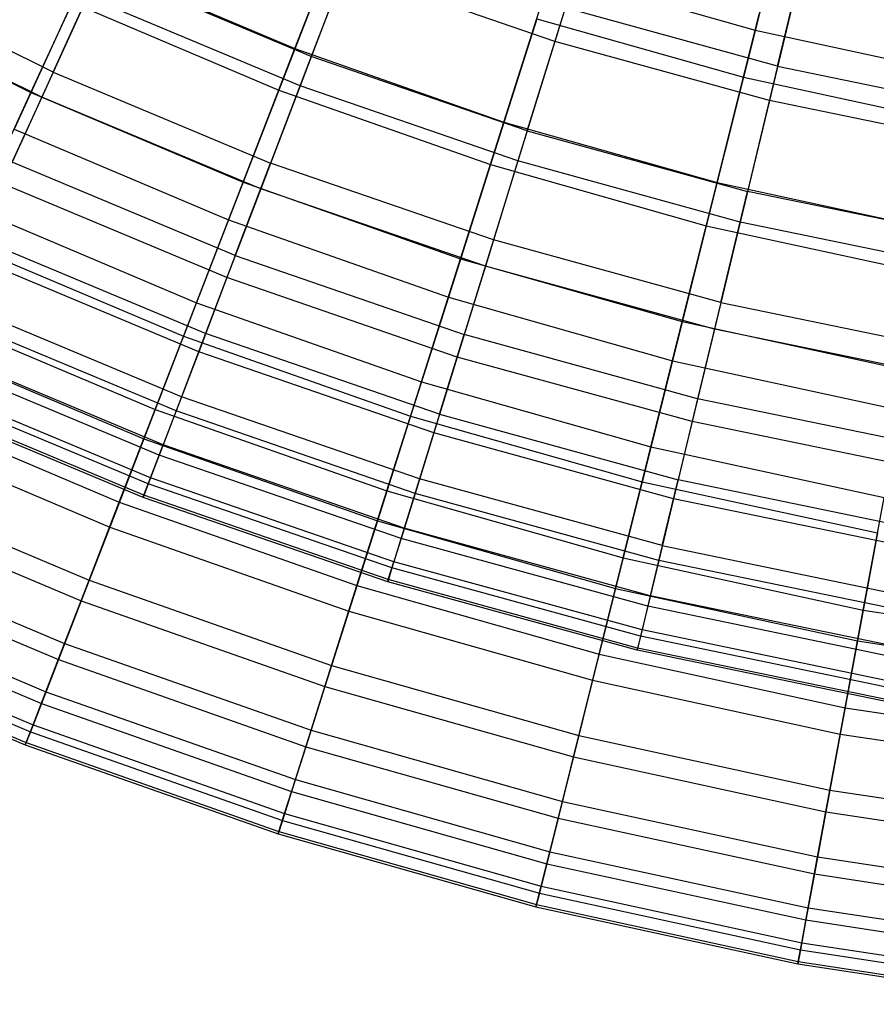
# Model space of a CAD drawing. Extents: x -8.3 to 8.8, y -6 to 6.
# Tile 24 of 177: x -2 to -0.8, y -6 to -4.6. Entities that reach past the tile are written whole.
import ezdxf

# ---------------------------------------------------------------- set-up
doc = ezdxf.new("R2010")
doc.units = 0
doc.header["$LTSCALE"] = 2.54
doc.layers.get('0').update_dxf_attribs({"linetype": 'CONTINUOUS'})

# ---------------------------------------------------------------- blocks, each defined once
blk = doc.blocks.new('DROPS_COLOR_A_STL')
at = {"color": 0}
for p, q in [((7.2207, -4.4291, 4.5325), (7.1633, -4.6145, 4.846)), ((7.2207, -4.4291, 4.5325), (7.1633, -4.6145, 4.846)), ((7.4734, -4.6487, 10.8245), (7.52, -4.455, 11.1348)), ((7.4734, -4.6487, 10.8245), (7.52, -4.455, 11.1348)), ((6.8881, -4.4676, 10.8245), (6.8242, -4.6353, 10.5024)), ((6.8881, -4.4676, 10.8245), (6.8242, -4.6353, 10.5024)), ((7.5073, -4.5078, 4.5325), (7.4619, -4.6966, 4.846)), ((7.5073, -4.5078, 4.5325), (7.4619, -4.6966, 4.846)), ((6.4648, -4.6571, 10.1697), (6.1708, -4.5113, 10.1697)), ((6.4648, -4.6571, 10.1697), (6.1708, -4.5113, 10.1697)), ((6.4648, -4.6571, 10.1697), (6.5309, -4.5125, 10.5024)), ((6.4648, -4.6571, 10.1697), (6.5309, -4.5125, 10.5024)), ((6.8242, -4.6353, 10.5024), (6.5309, -4.5125, 10.5024)), ((6.8242, -4.6353, 10.5024), (6.5309, -4.5125, 10.5024)), ((6.8706, -4.5136, 4.846), (6.8086, -4.6763, 5.171)), ((6.8706, -4.5136, 4.846), (6.8086, -4.6763, 5.171)), ((7.1633, -4.6145, 4.846), (6.8706, -4.5136, 4.846)), ((7.1633, -4.6145, 4.846), (6.8706, -4.5136, 4.846)), ((6.4489, -4.692, 5.5063), (6.1526, -4.5451, 5.5063)), ((6.4489, -4.692, 5.5063), (6.1526, -4.5451, 5.5063)), ((6.5126, -4.5524, 5.171), (6.4489, -4.692, 5.5063)), ((6.5126, -4.5524, 5.171), (6.4489, -4.692, 5.5063)), ((6.8086, -4.6763, 5.171), (6.5126, -4.5524, 5.171)), ((6.8086, -4.6763, 5.171), (6.5126, -4.5524, 5.171)), ((7.1248, -4.739, 10.5024), (7.1779, -4.5675, 10.8245)), ((7.1248, -4.739, 10.5024), (7.1779, -4.5675, 10.8245)), ((7.4734, -4.6487, 10.8245), (7.1779, -4.5675, 10.8245)), ((7.4734, -4.6487, 10.8245), (7.1779, -4.5675, 10.8245)), ((7.1633, -4.6145, 4.846), (7.1118, -4.7809, 5.171)), ((7.1633, -4.6145, 4.846), (7.1118, -4.7809, 5.171)), ((7.4619, -4.6966, 4.846), (7.1633, -4.6145, 4.846)), ((7.4619, -4.6966, 4.846), (7.1633, -4.6145, 4.846)), ((6.8242, -4.6353, 10.5024), (6.7676, -4.7838, 10.1697)), ((6.8242, -4.6353, 10.5024), (6.7676, -4.7838, 10.1697)), ((7.1248, -4.739, 10.5024), (6.8242, -4.6353, 10.5024)), ((7.1248, -4.739, 10.5024), (6.8242, -4.6353, 10.5024)), ((6.4648, -4.6571, 10.1697), (6.4075, -4.7826, 9.8277)), ((6.4648, -4.6571, 10.1697), (6.4075, -4.7826, 9.8277)), ((6.4648, -4.6571, 10.1697), (6.7676, -4.7838, 10.1697)), ((6.4648, -4.6571, 10.1697), (6.7676, -4.7838, 10.1697)), ((7.4734, -4.6487, 10.8245), (7.4315, -4.8232, 10.5024)), ((7.4734, -4.6487, 10.8245), (7.4315, -4.8232, 10.5024)), ((7.4734, -4.6487, 10.8245), (7.7736, -4.7108, 10.8245)), ((7.4734, -4.6487, 10.8245), (7.7736, -4.7108, 10.8245)), ((6.8086, -4.6763, 5.171), (6.7539, -4.8197, 5.5063)), ((6.8086, -4.6763, 5.171), (6.7539, -4.8197, 5.5063)), ((7.1118, -4.7809, 5.171), (6.8086, -4.6763, 5.171)), ((7.1118, -4.7809, 5.171), (6.8086, -4.6763, 5.171)), ((6.4489, -4.692, 5.5063), (6.3939, -4.8123, 5.8505)), ((6.4489, -4.692, 5.5063), (6.3939, -4.8123, 5.8505)), ((6.7539, -4.8197, 5.5063), (6.4489, -4.692, 5.5063)), ((6.7539, -4.8197, 5.5063), (6.4489, -4.692, 5.5063)), ((7.4619, -4.6966, 4.846), (7.4212, -4.8659, 5.171)), ((7.4619, -4.6966, 4.846), (7.4212, -4.8659, 5.171)), ((7.7652, -4.7593, 4.846), (7.4619, -4.6966, 4.846)), ((7.7652, -4.7593, 4.846), (7.4619, -4.6966, 4.846)), ((7.1248, -4.739, 10.5024), (7.0778, -4.8908, 10.1697)), ((7.1248, -4.739, 10.5024), (7.0778, -4.8908, 10.1697)), ((7.1248, -4.739, 10.5024), (7.4315, -4.8232, 10.5024)), ((7.1248, -4.739, 10.5024), (7.4315, -4.8232, 10.5024)), ((6.7184, -4.9127, 9.8277), (6.4075, -4.7826, 9.8277)), ((6.7184, -4.9127, 9.8277), (6.4075, -4.7826, 9.8277)), ((6.7184, -4.9127, 9.8277), (6.7676, -4.7838, 10.1697)), ((6.7184, -4.9127, 9.8277), (6.7676, -4.7838, 10.1697)), ((7.0778, -4.8908, 10.1697), (6.7676, -4.7838, 10.1697)), ((7.0778, -4.8908, 10.1697), (6.7676, -4.7838, 10.1697)), ((7.1118, -4.7809, 5.171), (7.0665, -4.9275, 5.5063)), ((7.1118, -4.7809, 5.171), (7.0665, -4.9275, 5.5063)), ((7.4212, -4.8659, 5.171), (7.1118, -4.7809, 5.171)), ((7.4212, -4.8659, 5.171), (7.1118, -4.7809, 5.171)), ((6.7068, -4.9433, 5.8505), (6.3939, -4.8123, 5.8505)), ((6.7068, -4.9433, 5.8505), (6.3939, -4.8123, 5.8505)), ((6.7539, -4.8197, 5.5063), (6.7068, -4.9433, 5.8505)), ((6.7539, -4.8197, 5.5063), (6.7068, -4.9433, 5.8505)), ((7.0665, -4.9275, 5.5063), (6.7539, -4.8197, 5.5063)), ((7.0665, -4.9275, 5.5063), (6.7539, -4.8197, 5.5063)), ((7.3943, -4.9778, 10.1697), (7.4315, -4.8232, 10.5024)), ((7.3943, -4.9778, 10.1697), (7.4315, -4.8232, 10.5024)), ((7.7429, -4.8876, 10.5024), (7.4315, -4.8232, 10.5024)), ((7.7429, -4.8876, 10.5024), (7.4315, -4.8232, 10.5024)), ((7.4212, -4.8659, 5.171), (7.3853, -5.0151, 5.5063)), ((7.4212, -4.8659, 5.171), (7.3853, -5.0151, 5.5063)), ((7.7354, -4.9309, 5.171), (7.4212, -4.8659, 5.171)), ((7.7354, -4.9309, 5.171), (7.4212, -4.8659, 5.171)), ((6.677, -5.0213, 9.4778), (6.3592, -4.8883, 9.4778)), ((6.677, -5.0213, 9.4778), (6.3592, -4.8883, 9.4778)), ((7.0778, -4.8908, 10.1697), (7.037, -5.0226, 9.8277)), ((7.0778, -4.8908, 10.1697), (7.037, -5.0226, 9.8277)), ((7.3943, -4.9778, 10.1697), (7.0778, -4.8908, 10.1697)), ((7.3943, -4.9778, 10.1697), (7.0778, -4.8908, 10.1697)), ((6.6674, -5.0465, 6.2023), (6.348, -4.9128, 6.2023)), ((6.6674, -5.0465, 6.2023), (6.348, -4.9128, 6.2023)), ((6.7184, -4.9127, 9.8277), (6.677, -5.0213, 9.4778)), ((6.7184, -4.9127, 9.8277), (6.677, -5.0213, 9.4778)), ((6.7184, -4.9127, 9.8277), (7.037, -5.0226, 9.8277)), ((6.7184, -4.9127, 9.8277), (7.037, -5.0226, 9.8277)), ((7.0665, -4.9275, 5.5063), (7.0274, -5.0539, 5.8505)), ((7.0665, -4.9275, 5.5063), (7.0274, -5.0539, 5.8505)), ((7.3853, -5.0151, 5.5063), (7.0665, -4.9275, 5.5063)), ((7.3853, -5.0151, 5.5063), (7.0665, -4.9275, 5.5063)), ((6.7068, -4.9433, 5.8505), (6.6674, -5.0465, 6.2023)), ((6.7068, -4.9433, 5.8505), (6.6674, -5.0465, 6.2023)), ((7.0274, -5.0539, 5.8505), (6.7068, -4.9433, 5.8505)), ((7.0274, -5.0539, 5.8505), (6.7068, -4.9433, 5.8505)), ((6.6435, -5.1093, 9.1213), (6.3201, -4.974, 9.1213)), ((6.6435, -5.1093, 9.1213), (6.3201, -4.974, 9.1213)), ((7.3943, -4.9778, 10.1697), (7.362, -5.1119, 9.8277)), ((7.3943, -4.9778, 10.1697), (7.362, -5.1119, 9.8277)), ((7.3943, -4.9778, 10.1697), (7.7157, -5.0443, 10.1697)), ((7.3943, -4.9778, 10.1697), (7.7157, -5.0443, 10.1697)), ((6.636, -5.129, 6.5603), (6.3114, -4.9932, 6.5603)), ((6.636, -5.129, 6.5603), (6.3114, -4.9932, 6.5603)), ((7.3853, -5.0151, 5.5063), (7.3544, -5.1437, 5.8505)), ((7.3853, -5.0151, 5.5063), (7.3544, -5.1437, 5.8505)), ((7.7091, -5.0821, 5.5063), (7.3853, -5.0151, 5.5063)), ((7.7091, -5.0821, 5.5063), (7.3853, -5.0151, 5.5063)), ((6.677, -5.0213, 9.4778), (6.6435, -5.1093, 9.1213)), ((6.677, -5.0213, 9.4778), (6.6435, -5.1093, 9.1213)), ((7.0027, -5.1336, 9.4778), (6.677, -5.0213, 9.4778)), ((7.0027, -5.1336, 9.4778), (6.677, -5.0213, 9.4778)), ((7.0027, -5.1336, 9.4778), (7.037, -5.0226, 9.8277)), ((7.0027, -5.1336, 9.4778), (7.037, -5.0226, 9.8277)), ((7.362, -5.1119, 9.8277), (7.037, -5.0226, 9.8277)), ((7.362, -5.1119, 9.8277), (7.037, -5.0226, 9.8277)), ((6.6179, -5.1763, 8.7596), (6.2903, -5.0392, 8.7596)), ((6.6179, -5.1763, 8.7596), (6.2903, -5.0392, 8.7596)), ((6.6125, -5.1904, 6.9232), (6.284, -5.053, 6.9232)), ((6.6125, -5.1904, 6.9232), (6.284, -5.053, 6.9232)), ((6.6674, -5.0465, 6.2023), (6.636, -5.129, 6.5603)), ((6.6674, -5.0465, 6.2023), (6.636, -5.129, 6.5603)), ((6.9947, -5.1594, 6.2023), (6.6674, -5.0465, 6.2023)), ((6.9947, -5.1594, 6.2023), (6.6674, -5.0465, 6.2023)), ((7.0274, -5.0539, 5.8505), (6.9947, -5.1594, 6.2023)), ((7.0274, -5.0539, 5.8505), (6.9947, -5.1594, 6.2023)), ((7.3544, -5.1437, 5.8505), (7.0274, -5.0539, 5.8505)), ((7.3544, -5.1437, 5.8505), (7.0274, -5.0539, 5.8505)), ((6.6005, -5.2221, 8.3941), (6.27, -5.0838, 8.3941)), ((6.6005, -5.2221, 8.3941), (6.27, -5.0838, 8.3941)), ((6.5972, -5.2306, 7.2894), (6.2662, -5.0921, 7.2894)), ((6.5972, -5.2306, 7.2894), (6.2662, -5.0921, 7.2894)), ((6.5901, -5.2493, 7.6576), (6.2579, -5.1103, 7.6576)), ((6.5901, -5.2493, 7.6576), (6.2579, -5.1103, 7.6576)), ((6.5912, -5.2464, 8.0263), (6.2591, -5.1075, 8.0263)), ((6.5912, -5.2464, 8.0263), (6.2591, -5.1075, 8.0263)), ((6.6435, -5.1093, 9.1213), (6.6179, -5.1763, 8.7596)), ((6.6435, -5.1093, 9.1213), (6.6179, -5.1763, 8.7596)), ((6.9748, -5.2236, 9.1213), (6.6435, -5.1093, 9.1213)), ((6.9748, -5.2236, 9.1213), (6.6435, -5.1093, 9.1213)), ((7.362, -5.1119, 9.8277), (7.3348, -5.2249, 9.4778)), ((7.362, -5.1119, 9.8277), (7.3348, -5.2249, 9.4778)), ((7.6921, -5.1801, 9.8277), (7.362, -5.1119, 9.8277)), ((7.6921, -5.1801, 9.8277), (7.362, -5.1119, 9.8277)), ((6.636, -5.129, 6.5603), (6.6125, -5.1904, 6.9232)), ((6.636, -5.129, 6.5603), (6.6125, -5.1904, 6.9232)), ((6.9686, -5.2438, 6.5603), (6.636, -5.129, 6.5603)), ((6.9686, -5.2438, 6.5603), (6.636, -5.129, 6.5603)), ((7.0027, -5.1336, 9.4778), (6.9748, -5.2236, 9.1213)), ((7.0027, -5.1336, 9.4778), (6.9748, -5.2236, 9.1213)), ((7.0027, -5.1336, 9.4778), (7.3348, -5.2249, 9.4778)), ((7.0027, -5.1336, 9.4778), (7.3348, -5.2249, 9.4778)), ((7.3544, -5.1437, 5.8505), (7.3285, -5.2511, 6.2023)), ((7.3544, -5.1437, 5.8505), (7.3285, -5.2511, 6.2023)), ((7.6865, -5.2124, 5.8505), (7.3544, -5.1437, 5.8505)), ((7.6865, -5.2124, 5.8505), (7.3544, -5.1437, 5.8505)), ((6.9947, -5.1594, 6.2023), (6.9686, -5.2438, 6.5603)), ((6.9947, -5.1594, 6.2023), (6.9686, -5.2438, 6.5603)), ((7.3285, -5.2511, 6.2023), (6.9947, -5.1594, 6.2023)), ((7.3285, -5.2511, 6.2023), (6.9947, -5.1594, 6.2023)), ((6.6005, -5.2221, 8.3941), (6.6179, -5.1763, 8.7596)), ((6.6005, -5.2221, 8.3941), (6.6179, -5.1763, 8.7596)), ((6.9536, -5.2921, 8.7596), (6.6179, -5.1763, 8.7596)), ((6.9536, -5.2921, 8.7596), (6.6179, -5.1763, 8.7596)), ((6.6125, -5.1904, 6.9232), (6.5972, -5.2306, 7.2894)), ((6.6125, -5.1904, 6.9232), (6.5972, -5.2306, 7.2894)), ((6.9491, -5.3066, 6.9232), (6.6125, -5.1904, 6.9232)), ((6.9491, -5.3066, 6.9232), (6.6125, -5.1904, 6.9232)), ((6.5912, -5.2464, 8.0263), (6.6005, -5.2221, 8.3941)), ((6.5912, -5.2464, 8.0263), (6.6005, -5.2221, 8.3941)), ((6.9391, -5.3389, 8.3941), (6.6005, -5.2221, 8.3941)), ((6.9391, -5.3389, 8.3941), (6.6005, -5.2221, 8.3941)), ((6.5972, -5.2306, 7.2894), (6.5901, -5.2493, 7.6576)), ((6.5972, -5.2306, 7.2894), (6.5901, -5.2493, 7.6576)), ((6.9364, -5.3476, 7.2894), (6.5972, -5.2306, 7.2894)), ((6.9364, -5.3476, 7.2894), (6.5972, -5.2306, 7.2894)), ((6.9748, -5.2236, 9.1213), (6.9536, -5.2921, 8.7596)), ((6.9748, -5.2236, 9.1213), (6.9536, -5.2921, 8.7596)), ((7.3128, -5.3165, 9.1213), (6.9748, -5.2236, 9.1213)), ((7.3128, -5.3165, 9.1213), (6.9748, -5.2236, 9.1213)), ((7.3128, -5.3165, 9.1213), (7.3348, -5.2249, 9.4778)), ((7.3128, -5.3165, 9.1213), (7.3348, -5.2249, 9.4778)), ((7.6722, -5.2947, 9.4778), (7.3348, -5.2249, 9.4778)), ((7.6722, -5.2947, 9.4778), (7.3348, -5.2249, 9.4778)), ((6.5901, -5.2493, 7.6576), (6.5912, -5.2464, 8.0263)), ((6.5901, -5.2493, 7.6576), (6.5912, -5.2464, 8.0263)), ((6.9305, -5.3667, 7.6576), (6.5901, -5.2493, 7.6576)), ((6.9305, -5.3667, 7.6576), (6.5901, -5.2493, 7.6576)), ((6.9314, -5.3638, 8.0263), (6.5912, -5.2464, 8.0263)), ((6.9314, -5.3638, 8.0263), (6.5912, -5.2464, 8.0263)), ((6.9686, -5.2438, 6.5603), (6.9491, -5.3066, 6.9232)), ((6.9686, -5.2438, 6.5603), (6.9491, -5.3066, 6.9232)), ((7.3079, -5.337, 6.5603), (6.9686, -5.2438, 6.5603)), ((7.3079, -5.337, 6.5603), (6.9686, -5.2438, 6.5603)), ((7.3285, -5.2511, 6.2023), (7.3079, -5.337, 6.5603)), ((7.3285, -5.2511, 6.2023), (7.3079, -5.337, 6.5603)), ((7.6676, -5.3212, 6.2023), (7.3285, -5.2511, 6.2023)), ((7.6676, -5.3212, 6.2023), (7.3285, -5.2511, 6.2023)), ((6.9536, -5.2921, 8.7596), (6.9391, -5.3389, 8.3941)), ((6.9536, -5.2921, 8.7596), (6.9391, -5.3389, 8.3941)), ((7.296, -5.3862, 8.7596), (6.9536, -5.2921, 8.7596)), ((7.296, -5.3862, 8.7596), (6.9536, -5.2921, 8.7596)), ((6.9491, -5.3066, 6.9232), (6.9364, -5.3476, 7.2894)), ((6.9491, -5.3066, 6.9232), (6.9364, -5.3476, 7.2894)), ((7.2925, -5.4009, 6.9232), (6.9491, -5.3066, 6.9232)), ((7.2925, -5.4009, 6.9232), (6.9491, -5.3066, 6.9232)), ((7.3128, -5.3165, 9.1213), (7.296, -5.3862, 8.7596)), ((7.3128, -5.3165, 9.1213), (7.296, -5.3862, 8.7596)), ((7.3128, -5.3165, 9.1213), (7.6561, -5.3875, 9.1213)), ((7.3128, -5.3165, 9.1213), (7.6561, -5.3875, 9.1213)), ((6.9314, -5.3638, 8.0263), (6.9391, -5.3389, 8.3941)), ((6.9314, -5.3638, 8.0263), (6.9391, -5.3389, 8.3941)), ((7.2846, -5.4338, 8.3941), (6.9391, -5.3389, 8.3941)), ((7.2846, -5.4338, 8.3941), (6.9391, -5.3389, 8.3941)), ((7.3079, -5.337, 6.5603), (7.2925, -5.4009, 6.9232)), ((7.3079, -5.337, 6.5603), (7.2925, -5.4009, 6.9232)), ((7.6525, -5.4082, 6.5603), (7.3079, -5.337, 6.5603)), ((7.6525, -5.4082, 6.5603), (7.3079, -5.337, 6.5603)), ((6.9364, -5.3476, 7.2894), (6.9305, -5.3667, 7.6576)), ((6.9364, -5.3476, 7.2894), (6.9305, -5.3667, 7.6576)), ((7.2825, -5.4427, 7.2894), (6.9364, -5.3476, 7.2894)), ((7.2825, -5.4427, 7.2894), (6.9364, -5.3476, 7.2894)), ((6.9305, -5.3667, 7.6576), (6.9314, -5.3638, 8.0263)), ((6.9305, -5.3667, 7.6576), (6.9314, -5.3638, 8.0263)), ((7.2778, -5.4621, 7.6576), (6.9305, -5.3667, 7.6576)), ((7.2778, -5.4621, 7.6576), (6.9305, -5.3667, 7.6576)), ((7.2785, -5.4592, 8.0263), (6.9314, -5.3638, 8.0263)), ((7.2785, -5.4592, 8.0263), (6.9314, -5.3638, 8.0263)), ((7.296, -5.3862, 8.7596), (7.2846, -5.4338, 8.3941)), ((7.296, -5.3862, 8.7596), (7.2846, -5.4338, 8.3941)), ((7.6438, -5.4581, 8.7596), (7.296, -5.3862, 8.7596)), ((7.6438, -5.4581, 8.7596), (7.296, -5.3862, 8.7596)), ((7.2925, -5.4009, 6.9232), (7.2825, -5.4427, 7.2894)), ((7.2925, -5.4009, 6.9232), (7.2825, -5.4427, 7.2894)), ((7.6412, -5.473, 6.9232), (7.2925, -5.4009, 6.9232)), ((7.6412, -5.473, 6.9232), (7.2925, -5.4009, 6.9232)), ((7.2846, -5.4338, 8.3941), (7.2785, -5.4592, 8.0263)), ((7.2846, -5.4338, 8.3941), (7.2785, -5.4592, 8.0263)), ((7.6354, -5.5064, 8.3941), (7.2846, -5.4338, 8.3941)), ((7.6354, -5.5064, 8.3941), (7.2846, -5.4338, 8.3941)), ((7.2825, -5.4427, 7.2894), (7.2778, -5.4621, 7.6576)), ((7.2825, -5.4427, 7.2894), (7.2778, -5.4621, 7.6576)), ((7.6339, -5.5154, 7.2894), (7.2825, -5.4427, 7.2894)), ((7.6339, -5.5154, 7.2894), (7.2825, -5.4427, 7.2894)), ((7.2778, -5.4621, 7.6576), (7.2785, -5.4592, 8.0263)), ((7.2778, -5.4621, 7.6576), (7.2785, -5.4592, 8.0263)), ((7.6304, -5.5351, 7.6576), (7.2778, -5.4621, 7.6576)), ((7.6304, -5.5351, 7.6576), (7.2778, -5.4621, 7.6576)), ((7.631, -5.5321, 8.0263), (7.2785, -5.4592, 8.0263)), ((7.631, -5.5321, 8.0263), (7.2785, -5.4592, 8.0263))]:
    blk.add_line(p, q, dxfattribs=at)
blk = doc.blocks.new('GROUP_1')
at = {"color": 0}
for p, q in [((7.3569, 1.3998, 9.6783), (7.4144, 1.6296, 9.9648)), ((7.3569, 1.3998, 9.6783), (7.4144, 1.6296, 9.9648)), ((6.7162, 1.374, 9.3777), (6.7951, 1.578, 9.6783)), ((6.7162, 1.374, 9.3777), (6.7951, 1.578, 9.6783)), ((7.3967, 1.5588, 2.1196), (7.3405, 1.3342, 2.4104)), ((7.3967, 1.5588, 2.1196), (7.3405, 1.3342, 2.4104)), ((6.7707, 1.515, 2.4104), (6.6938, 1.3163, 2.715)), ((6.7707, 1.515, 2.4104), (6.6938, 1.3163, 2.715)), ((6.3486, 1.3129, 9.0642), (6.4321, 1.4943, 9.3777)), ((6.3486, 1.3129, 9.0642), (6.4321, 1.4943, 9.3777)), ((6.4321, 1.4943, 9.3777), (6.7162, 1.374, 9.3777)), ((6.4321, 1.4943, 9.3777), (6.7162, 1.374, 9.3777)), ((7.0071, 1.2717, 9.3777), (7.0732, 1.4801, 9.6783)), ((7.0071, 1.2717, 9.3777), (7.0732, 1.4801, 9.6783)), ((7.0732, 1.4801, 9.6783), (7.3569, 1.3998, 9.6783)), ((7.0732, 1.4801, 9.6783), (7.3569, 1.3998, 9.6783)), ((6.0615, 1.4561, 9.0642), (6.3486, 1.3129, 9.0642)), ((6.0615, 1.4561, 9.0642), (6.3486, 1.3129, 9.0642)), ((6.4062, 1.438, 2.715), (6.3251, 1.262, 3.0323)), ((6.4062, 1.438, 2.715), (6.3251, 1.262, 3.0323)), ((6.4062, 1.438, 2.715), (6.6938, 1.3163, 2.715)), ((6.4062, 1.438, 2.715), (6.6938, 1.3163, 2.715)), ((7.0528, 1.4157, 2.4104), (6.9884, 1.2126, 2.715)), ((7.0528, 1.4157, 2.4104), (6.9884, 1.2126, 2.715)), ((7.0528, 1.4157, 2.4104), (7.3405, 1.3342, 2.4104)), ((7.0528, 1.4157, 2.4104), (7.3405, 1.3342, 2.4104)), ((7.3039, 1.1876, 9.3777), (7.3569, 1.3998, 9.6783)), ((7.3039, 1.1876, 9.3777), (7.3569, 1.3998, 9.6783)), ((7.3569, 1.3998, 9.6783), (7.645, 1.3372, 9.6783)), ((7.3569, 1.3998, 9.6783), (7.645, 1.3372, 9.6783)), ((6.6441, 1.1879, 9.0642), (6.7162, 1.374, 9.3777)), ((6.6441, 1.1879, 9.0642), (6.7162, 1.374, 9.3777)), ((6.7162, 1.374, 9.3777), (7.0071, 1.2717, 9.3777)), ((6.7162, 1.374, 9.3777), (7.0071, 1.2717, 9.3777)), ((7.3405, 1.3342, 2.4104), (7.2889, 1.1275, 2.715)), ((7.3405, 1.3342, 2.4104), (7.2889, 1.1275, 2.715)), ((7.3405, 1.3342, 2.4104), (7.6328, 1.2708, 2.4104)), ((7.3405, 1.3342, 2.4104), (7.6328, 1.2708, 2.4104)), ((6.6938, 1.3163, 2.715), (6.6238, 1.1356, 3.0323)), ((6.6938, 1.3163, 2.715), (6.6238, 1.1356, 3.0323)), ((6.6938, 1.3163, 2.715), (6.9884, 1.2126, 2.715)), ((6.6938, 1.3163, 2.715), (6.9884, 1.2126, 2.715)), ((6.2734, 1.1496, 8.7389), (6.3486, 1.3129, 9.0642)), ((6.2734, 1.1496, 8.7389), (6.3486, 1.3129, 9.0642)), ((6.3486, 1.3129, 9.0642), (6.6441, 1.1879, 9.0642)), ((6.3486, 1.3129, 9.0642), (6.6441, 1.1879, 9.0642)), ((6.3251, 1.262, 3.0323), (6.6238, 1.1356, 3.0323)), ((6.3251, 1.262, 3.0323), (6.6238, 1.1356, 3.0323)), ((6.9468, 1.0814, 9.0642), (7.0071, 1.2717, 9.3777)), ((6.9468, 1.0814, 9.0642), (7.0071, 1.2717, 9.3777)), ((7.0071, 1.2717, 9.3777), (7.3039, 1.1876, 9.3777)), ((7.0071, 1.2717, 9.3777), (7.3039, 1.1876, 9.3777)), ((6.9884, 1.2126, 2.715), (6.9298, 1.0279, 3.0323)), ((6.9884, 1.2126, 2.715), (6.9298, 1.0279, 3.0323)), ((6.9884, 1.2126, 2.715), (7.2889, 1.1275, 2.715)), ((6.9884, 1.2126, 2.715), (7.2889, 1.1275, 2.715)), ((6.5792, 1.0201, 8.7389), (6.6441, 1.1879, 9.0642)), ((6.5792, 1.0201, 8.7389), (6.6441, 1.1879, 9.0642)), ((6.6441, 1.1879, 9.0642), (6.9468, 1.0814, 9.0642)), ((6.6441, 1.1879, 9.0642), (6.9468, 1.0814, 9.0642)), ((7.2555, 0.9939, 9.0642), (7.3039, 1.1876, 9.3777)), ((7.2555, 0.9939, 9.0642), (7.3039, 1.1876, 9.3777)), ((7.3039, 1.1876, 9.3777), (7.6053, 1.1222, 9.3777)), ((7.3039, 1.1876, 9.3777), (7.6053, 1.1222, 9.3777)), ((6.2734, 1.1496, 8.7389), (6.5792, 1.0201, 8.7389)), ((6.2734, 1.1496, 8.7389), (6.5792, 1.0201, 8.7389)), ((6.6238, 1.1356, 3.0323), (6.5611, 0.9735, 3.3609)), ((6.6238, 1.1356, 3.0323), (6.5611, 0.9735, 3.3609)), ((6.6238, 1.1356, 3.0323), (6.9298, 1.0279, 3.0323)), ((6.6238, 1.1356, 3.0323), (6.9298, 1.0279, 3.0323)), ((7.2889, 1.1275, 2.715), (7.2419, 0.9395, 3.0323)), ((7.2889, 1.1275, 2.715), (7.2419, 0.9395, 3.0323)), ((7.2889, 1.1275, 2.715), (7.5941, 1.0613, 2.715)), ((7.2889, 1.1275, 2.715), (7.5941, 1.0613, 2.715)), ((6.2525, 1.1042, 3.3609), (6.5611, 0.9735, 3.3609)), ((6.2525, 1.1042, 3.3609), (6.5611, 0.9735, 3.3609)), ((6.8924, 0.91, 8.7389), (6.9468, 1.0814, 9.0642)), ((6.8924, 0.91, 8.7389), (6.9468, 1.0814, 9.0642)), ((6.9468, 1.0814, 9.0642), (7.2555, 0.9939, 9.0642)), ((6.9468, 1.0814, 9.0642), (7.2555, 0.9939, 9.0642)), ((6.5216, 0.8715, 8.403), (6.5792, 1.0201, 8.7389)), ((6.5216, 0.8715, 8.403), (6.5792, 1.0201, 8.7389)), ((6.5792, 1.0201, 8.7389), (6.8924, 0.91, 8.7389)), ((6.5792, 1.0201, 8.7389), (6.8924, 0.91, 8.7389)), ((6.9298, 1.0279, 3.0323), (6.8773, 0.8623, 3.3609)), ((6.9298, 1.0279, 3.0323), (6.8773, 0.8623, 3.3609)), ((6.9298, 1.0279, 3.0323), (7.2419, 0.9395, 3.0323)), ((6.9298, 1.0279, 3.0323), (7.2419, 0.9395, 3.0323)), ((6.2067, 1.0048, 8.403), (6.5216, 0.8715, 8.403)), ((6.2067, 1.0048, 8.403), (6.5216, 0.8715, 8.403)), ((7.2119, 0.8195, 8.7389), (7.2555, 0.9939, 9.0642)), ((7.2119, 0.8195, 8.7389), (7.2555, 0.9939, 9.0642)), ((7.2555, 0.9939, 9.0642), (7.569, 0.9258, 9.0642)), ((7.2555, 0.9939, 9.0642), (7.569, 0.9258, 9.0642)), ((6.5611, 0.9735, 3.3609), (6.5058, 0.8307, 3.6996)), ((6.5611, 0.9735, 3.3609), (6.5058, 0.8307, 3.6996)), ((6.5611, 0.9735, 3.3609), (6.8773, 0.8623, 3.3609)), ((6.5611, 0.9735, 3.3609), (6.8773, 0.8623, 3.3609)), ((6.1884, 0.9651, 3.6996), (6.5058, 0.8307, 3.6996)), ((6.1884, 0.9651, 3.6996), (6.5058, 0.8307, 3.6996)), ((7.2419, 0.9395, 3.0323), (7.1997, 0.7709, 3.3609)), ((7.2419, 0.9395, 3.0323), (7.1997, 0.7709, 3.3609)), ((7.2419, 0.9395, 3.0323), (7.5588, 0.8707, 3.0323)), ((7.2419, 0.9395, 3.0323), (7.5588, 0.8707, 3.0323)), ((6.8442, 0.7581, 8.403), (6.8924, 0.91, 8.7389)), ((6.8442, 0.7581, 8.403), (6.8924, 0.91, 8.7389)), ((6.8924, 0.91, 8.7389), (7.2119, 0.8195, 8.7389)), ((6.8924, 0.91, 8.7389), (7.2119, 0.8195, 8.7389)), ((6.1489, 0.8793, 8.058), (6.4717, 0.7426, 8.058)), ((6.1489, 0.8793, 8.058), (6.4717, 0.7426, 8.058)), ((6.4717, 0.7426, 8.058), (6.5216, 0.8715, 8.403)), ((6.4717, 0.7426, 8.058), (6.5216, 0.8715, 8.403)), ((6.5216, 0.8715, 8.403), (6.8442, 0.7581, 8.403)), ((6.5216, 0.8715, 8.403), (6.8442, 0.7581, 8.403)), ((6.8773, 0.8623, 3.3609), (6.831, 0.7164, 3.6996)), ((6.8773, 0.8623, 3.3609), (6.831, 0.7164, 3.6996)), ((6.8773, 0.8623, 3.3609), (7.1997, 0.7709, 3.3609)), ((6.8773, 0.8623, 3.3609), (7.1997, 0.7709, 3.3609)), ((6.1333, 0.8454, 4.0472), (6.4583, 0.7078, 4.0472)), ((6.1333, 0.8454, 4.0472), (6.4583, 0.7078, 4.0472)), ((6.5058, 0.8307, 3.6996), (6.4583, 0.7078, 4.0472)), ((6.5058, 0.8307, 3.6996), (6.4583, 0.7078, 4.0472)), ((6.5058, 0.8307, 3.6996), (6.831, 0.7164, 3.6996)), ((6.5058, 0.8307, 3.6996), (6.831, 0.7164, 3.6996)), ((7.1732, 0.6649, 8.403), (7.2119, 0.8195, 8.7389)), ((7.1732, 0.6649, 8.403), (7.2119, 0.8195, 8.7389)), ((7.2119, 0.8195, 8.7389), (7.5364, 0.749, 8.7389)), ((7.2119, 0.8195, 8.7389), (7.5364, 0.749, 8.7389)), ((6.1001, 0.7733, 7.705), (6.4296, 0.6338, 7.705)), ((6.1001, 0.7733, 7.705), (6.4296, 0.6338, 7.705)), ((7.1997, 0.7709, 3.3609), (7.1626, 0.6224, 3.6996)), ((7.1997, 0.7709, 3.3609), (7.1626, 0.6224, 3.6996)), ((7.1997, 0.7709, 3.3609), (7.5273, 0.6998, 3.3609)), ((7.1997, 0.7709, 3.3609), (7.5273, 0.6998, 3.3609)), ((6.8024, 0.6263, 8.058), (6.8442, 0.7581, 8.403)), ((6.8024, 0.6263, 8.058), (6.8442, 0.7581, 8.403)), ((6.8442, 0.7581, 8.403), (7.1732, 0.6649, 8.403)), ((6.8442, 0.7581, 8.403), (7.1732, 0.6649, 8.403)), ((6.0873, 0.7454, 4.4023), (6.4185, 0.6052, 4.4023)), ((6.0873, 0.7454, 4.4023), (6.4185, 0.6052, 4.4023)), ((6.4296, 0.6338, 7.705), (6.4717, 0.7426, 8.058)), ((6.4296, 0.6338, 7.705), (6.4717, 0.7426, 8.058)), ((6.4717, 0.7426, 8.058), (6.8024, 0.6263, 8.058)), ((6.4717, 0.7426, 8.058), (6.8024, 0.6263, 8.058)), ((7.5074, 0.5923, 8.403), (7.5364, 0.749, 8.7389)), ((7.5074, 0.5923, 8.403), (7.5364, 0.749, 8.7389)), ((6.831, 0.7164, 3.6996), (6.7911, 0.5907, 4.0472)), ((6.831, 0.7164, 3.6996), (6.7911, 0.5907, 4.0472)), ((6.831, 0.7164, 3.6996), (7.1626, 0.6224, 3.6996)), ((6.831, 0.7164, 3.6996), (7.1626, 0.6224, 3.6996)), ((6.4583, 0.7078, 4.0472), (6.4185, 0.6052, 4.4023)), ((6.4583, 0.7078, 4.0472), (6.4185, 0.6052, 4.4023)), ((6.4583, 0.7078, 4.0472), (6.7911, 0.5907, 4.0472)), ((6.4583, 0.7078, 4.0472), (6.7911, 0.5907, 4.0472)), ((7.5273, 0.6998, 3.3609), (7.4995, 0.5493, 3.6996)), ((7.5273, 0.6998, 3.3609), (7.4995, 0.5493, 3.6996)), ((6.0606, 0.6874, 7.3455), (6.3955, 0.5457, 7.3455)), ((6.0606, 0.6874, 7.3455), (6.3955, 0.5457, 7.3455)), ((6.0505, 0.6656, 4.7635), (6.3868, 0.5233, 4.7635)), ((6.0505, 0.6656, 4.7635), (6.3868, 0.5233, 4.7635)), ((7.1397, 0.5307, 8.058), (7.1732, 0.6649, 8.403)), ((7.1397, 0.5307, 8.058), (7.1732, 0.6649, 8.403)), ((7.1732, 0.6649, 8.403), (7.5074, 0.5923, 8.403)), ((7.1732, 0.6649, 8.403), (7.5074, 0.5923, 8.403)), ((6.3955, 0.5457, 7.3455), (6.4296, 0.6338, 7.705)), ((6.3955, 0.5457, 7.3455), (6.4296, 0.6338, 7.705)), ((6.4296, 0.6338, 7.705), (6.7672, 0.5151, 7.705)), ((6.4296, 0.6338, 7.705), (6.7672, 0.5151, 7.705)), ((6.0304, 0.622, 6.9808), (6.3695, 0.4784, 6.9808)), ((6.0304, 0.622, 6.9808), (6.3695, 0.4784, 6.9808)), ((6.7672, 0.5151, 7.705), (6.8024, 0.6263, 8.058)), ((6.7672, 0.5151, 7.705), (6.8024, 0.6263, 8.058)), ((6.8024, 0.6263, 8.058), (7.1397, 0.5307, 8.058)), ((6.8024, 0.6263, 8.058), (7.1397, 0.5307, 8.058)), ((7.1626, 0.6224, 3.6996), (7.1307, 0.4945, 4.0472)), ((7.1626, 0.6224, 3.6996), (7.1307, 0.4945, 4.0472)), ((7.1626, 0.6224, 3.6996), (7.4995, 0.5493, 3.6996)), ((7.1626, 0.6224, 3.6996), (7.4995, 0.5493, 3.6996)), ((6.0232, 0.6063, 5.1294), (6.3632, 0.4624, 5.1294)), ((6.0232, 0.6063, 5.1294), (6.3632, 0.4624, 5.1294)), ((6.4185, 0.6052, 4.4023), (6.3868, 0.5233, 4.7635)), ((6.4185, 0.6052, 4.4023), (6.3868, 0.5233, 4.7635)), ((6.4185, 0.6052, 4.4023), (6.7579, 0.4858, 4.4023)), ((6.4185, 0.6052, 4.4023), (6.7579, 0.4858, 4.4023)), ((6.7911, 0.5907, 4.0472), (6.7579, 0.4858, 4.4023)), ((6.7911, 0.5907, 4.0472), (6.7579, 0.4858, 4.4023)), ((6.7911, 0.5907, 4.0472), (7.1307, 0.4945, 4.0472)), ((6.7911, 0.5907, 4.0472), (7.1307, 0.4945, 4.0472)), ((7.4823, 0.4563, 8.058), (7.5074, 0.5923, 8.403)), ((7.4823, 0.4563, 8.058), (7.5074, 0.5923, 8.403)), ((7.5074, 0.5923, 8.403), (7.8454, 0.5406, 8.403)), ((7.5074, 0.5923, 8.403), (7.8454, 0.5406, 8.403)), ((6.0098, 0.5771, 6.6124), (6.3516, 0.4324, 6.6124)), ((6.0098, 0.5771, 6.6124), (6.3516, 0.4324, 6.6124)), ((6.0054, 0.5677, 5.4987), (6.3479, 0.4227, 5.4987)), ((6.0054, 0.5677, 5.4987), (6.3479, 0.4227, 5.4987)), ((5.9972, 0.5499, 5.8699), (6.3408, 0.4045, 5.8699)), ((5.9972, 0.5499, 5.8699), (6.3408, 0.4045, 5.8699)), ((5.9987, 0.5531, 6.2416), (6.3421, 0.4077, 6.2416)), ((5.9987, 0.5531, 6.2416), (6.3421, 0.4077, 6.2416)), ((7.4995, 0.5493, 3.6996), (7.4755, 0.4197, 4.0472)), ((7.4995, 0.5493, 3.6996), (7.4755, 0.4197, 4.0472)), ((7.4995, 0.5493, 3.6996), (7.8402, 0.4972, 3.6996)), ((7.4995, 0.5493, 3.6996), (7.8402, 0.4972, 3.6996)), ((6.3695, 0.4784, 6.9808), (6.3955, 0.5457, 7.3455)), ((6.3695, 0.4784, 6.9808), (6.3955, 0.5457, 7.3455)), ((6.3955, 0.5457, 7.3455), (6.7386, 0.425, 7.3455)), ((6.3955, 0.5457, 7.3455), (6.7386, 0.425, 7.3455)), ((6.3868, 0.5233, 4.7635), (6.3632, 0.4624, 5.1294)), ((6.3868, 0.5233, 4.7635), (6.3632, 0.4624, 5.1294)), ((6.3868, 0.5233, 4.7635), (6.7313, 0.4021, 4.7635)), ((6.3868, 0.5233, 4.7635), (6.7313, 0.4021, 4.7635)), ((7.1114, 0.4176, 7.705), (7.1397, 0.5307, 8.058)), ((7.1114, 0.4176, 7.705), (7.1397, 0.5307, 8.058)), ((7.1397, 0.5307, 8.058), (7.4823, 0.4563, 8.058)), ((7.1397, 0.5307, 8.058), (7.4823, 0.4563, 8.058)), ((6.7386, 0.425, 7.3455), (6.7672, 0.5151, 7.705)), ((6.7386, 0.425, 7.3455), (6.7672, 0.5151, 7.705)), ((6.7672, 0.5151, 7.705), (7.1114, 0.4176, 7.705)), ((6.7672, 0.5151, 7.705), (7.1114, 0.4176, 7.705)), ((7.1307, 0.4945, 4.0472), (7.104, 0.3878, 4.4023)), ((7.1307, 0.4945, 4.0472), (7.104, 0.3878, 4.4023)), ((7.1307, 0.4945, 4.0472), (7.4755, 0.4197, 4.0472)), ((7.1307, 0.4945, 4.0472), (7.4755, 0.4197, 4.0472)), ((6.7579, 0.4858, 4.4023), (6.7313, 0.4021, 4.7635)), ((6.7579, 0.4858, 4.4023), (6.7313, 0.4021, 4.7635)), ((6.7579, 0.4858, 4.4023), (7.104, 0.3878, 4.4023)), ((6.7579, 0.4858, 4.4023), (7.104, 0.3878, 4.4023)), ((6.3516, 0.4324, 6.6124), (6.3695, 0.4784, 6.9808)), ((6.3516, 0.4324, 6.6124), (6.3695, 0.4784, 6.9808)), ((6.3695, 0.4784, 6.9808), (6.7168, 0.3563, 6.9808)), ((6.3695, 0.4784, 6.9808), (6.7168, 0.3563, 6.9808)), ((6.3632, 0.4624, 5.1294), (6.3479, 0.4227, 5.4987)), ((6.3632, 0.4624, 5.1294), (6.3479, 0.4227, 5.4987)), ((6.3632, 0.4624, 5.1294), (6.7116, 0.3399, 5.1294)), ((6.3632, 0.4624, 5.1294), (6.7116, 0.3399, 5.1294)), ((7.4611, 0.3417, 7.705), (7.4823, 0.4563, 8.058)), ((7.4611, 0.3417, 7.705), (7.4823, 0.4563, 8.058)), ((7.4823, 0.4563, 8.058), (7.8288, 0.4034, 8.058)), ((7.4823, 0.4563, 8.058), (7.8288, 0.4034, 8.058)), ((6.3421, 0.4077, 6.2416), (6.3516, 0.4324, 6.6124)), ((6.3421, 0.4077, 6.2416), (6.3516, 0.4324, 6.6124)), ((6.3516, 0.4324, 6.6124), (6.7018, 0.3092, 6.6124)), ((6.3516, 0.4324, 6.6124), (6.7018, 0.3092, 6.6124)), ((6.7168, 0.3563, 6.9808), (6.7386, 0.425, 7.3455)), ((6.7168, 0.3563, 6.9808), (6.7386, 0.425, 7.3455)), ((6.7386, 0.425, 7.3455), (7.0885, 0.3259, 7.3455)), ((6.7386, 0.425, 7.3455), (7.0885, 0.3259, 7.3455)), ((6.3479, 0.4227, 5.4987), (6.3408, 0.4045, 5.8699)), ((6.3479, 0.4227, 5.4987), (6.3408, 0.4045, 5.8699)), ((6.3479, 0.4227, 5.4987), (6.6987, 0.2993, 5.4987)), ((6.3479, 0.4227, 5.4987), (6.6987, 0.2993, 5.4987)), ((7.0885, 0.3259, 7.3455), (7.1114, 0.4176, 7.705)), ((7.0885, 0.3259, 7.3455), (7.1114, 0.4176, 7.705)), ((7.1114, 0.4176, 7.705), (7.4611, 0.3417, 7.705)), ((7.1114, 0.4176, 7.705), (7.4611, 0.3417, 7.705)), ((7.4755, 0.4197, 4.0472), (7.4555, 0.3115, 4.4023)), ((7.4755, 0.4197, 4.0472), (7.4555, 0.3115, 4.4023)), ((7.4755, 0.4197, 4.0472), (7.8243, 0.3664, 4.0472)), ((7.4755, 0.4197, 4.0472), (7.8243, 0.3664, 4.0472)), ((6.3408, 0.4045, 5.8699), (6.3421, 0.4077, 6.2416)), ((6.3408, 0.4045, 5.8699), (6.3421, 0.4077, 6.2416)), ((6.3408, 0.4045, 5.8699), (6.6928, 0.2807, 5.8699)), ((6.3408, 0.4045, 5.8699), (6.6928, 0.2807, 5.8699)), ((6.3421, 0.4077, 6.2416), (6.6938, 0.284, 6.2416)), ((6.3421, 0.4077, 6.2416), (6.6938, 0.284, 6.2416)), ((6.7313, 0.4021, 4.7635), (6.7116, 0.3399, 5.1294)), ((6.7313, 0.4021, 4.7635), (6.7116, 0.3399, 5.1294)), ((6.7313, 0.4021, 4.7635), (7.0827, 0.3026, 4.7635)), ((6.7313, 0.4021, 4.7635), (7.0827, 0.3026, 4.7635)), ((7.104, 0.3878, 4.4023), (7.0827, 0.3026, 4.7635)), ((7.104, 0.3878, 4.4023), (7.0827, 0.3026, 4.7635)), ((7.104, 0.3878, 4.4023), (7.4555, 0.3115, 4.4023)), ((7.104, 0.3878, 4.4023), (7.4555, 0.3115, 4.4023)), ((6.7018, 0.3092, 6.6124), (6.7168, 0.3563, 6.9808)), ((6.7018, 0.3092, 6.6124), (6.7168, 0.3563, 6.9808)), ((6.7168, 0.3563, 6.9808), (7.071, 0.2559, 6.9808)), ((6.7168, 0.3563, 6.9808), (7.071, 0.2559, 6.9808)), ((6.7116, 0.3399, 5.1294), (6.6987, 0.2993, 5.4987)), ((6.7116, 0.3399, 5.1294), (6.6987, 0.2993, 5.4987)), ((6.7116, 0.3399, 5.1294), (7.0668, 0.2392, 5.1294)), ((6.7116, 0.3399, 5.1294), (7.0668, 0.2392, 5.1294)), ((7.4439, 0.2487, 7.3455), (7.4611, 0.3417, 7.705)), ((7.4439, 0.2487, 7.3455), (7.4611, 0.3417, 7.705)), ((7.4611, 0.3417, 7.705), (7.8148, 0.2876, 7.705)), ((7.4611, 0.3417, 7.705), (7.8148, 0.2876, 7.705)), ((7.071, 0.2559, 6.9808), (7.0885, 0.3259, 7.3455)), ((7.071, 0.2559, 6.9808), (7.0885, 0.3259, 7.3455)), ((7.0885, 0.3259, 7.3455), (7.4439, 0.2487, 7.3455)), ((7.0885, 0.3259, 7.3455), (7.4439, 0.2487, 7.3455)), ((6.6938, 0.284, 6.2416), (6.7018, 0.3092, 6.6124)), ((6.6938, 0.284, 6.2416), (6.7018, 0.3092, 6.6124)), ((6.7018, 0.3092, 6.6124), (7.059, 0.208, 6.6124)), ((6.7018, 0.3092, 6.6124), (7.059, 0.208, 6.6124)), ((7.0827, 0.3026, 4.7635), (7.0668, 0.2392, 5.1294)), ((7.0827, 0.3026, 4.7635), (7.0668, 0.2392, 5.1294)), ((7.0827, 0.3026, 4.7635), (7.4395, 0.2251, 4.7635)), ((7.0827, 0.3026, 4.7635), (7.4395, 0.2251, 4.7635)), ((7.4555, 0.3115, 4.4023), (7.4395, 0.2251, 4.7635)), ((7.4555, 0.3115, 4.4023), (7.4395, 0.2251, 4.7635)), ((7.4555, 0.3115, 4.4023), (7.8111, 0.2571, 4.4023)), ((7.4555, 0.3115, 4.4023), (7.8111, 0.2571, 4.4023)), ((6.6987, 0.2993, 5.4987), (6.6928, 0.2807, 5.8699)), ((6.6987, 0.2993, 5.4987), (6.6928, 0.2807, 5.8699)), ((6.6987, 0.2993, 5.4987), (7.0565, 0.198, 5.4987)), ((6.6987, 0.2993, 5.4987), (7.0565, 0.198, 5.4987)), ((6.6928, 0.2807, 5.8699), (6.6938, 0.284, 6.2416)), ((6.6928, 0.2807, 5.8699), (6.6938, 0.284, 6.2416)), ((6.6928, 0.2807, 5.8699), (7.0518, 0.179, 5.8699)), ((6.6928, 0.2807, 5.8699), (7.0518, 0.179, 5.8699)), ((6.6938, 0.284, 6.2416), (7.0526, 0.1823, 6.2416)), ((6.6938, 0.284, 6.2416), (7.0526, 0.1823, 6.2416)), ((7.059, 0.208, 6.6124), (7.071, 0.2559, 6.9808)), ((7.059, 0.208, 6.6124), (7.071, 0.2559, 6.9808)), ((7.071, 0.2559, 6.9808), (7.4308, 0.1778, 6.9808)), ((7.071, 0.2559, 6.9808), (7.4308, 0.1778, 6.9808)), ((7.4308, 0.1778, 6.9808), (7.4439, 0.2487, 7.3455)), ((7.4308, 0.1778, 6.9808), (7.4439, 0.2487, 7.3455)), ((7.4439, 0.2487, 7.3455), (7.8034, 0.1938, 7.3455)), ((7.4439, 0.2487, 7.3455), (7.8034, 0.1938, 7.3455)), ((7.0668, 0.2392, 5.1294), (7.0565, 0.198, 5.4987)), ((7.0668, 0.2392, 5.1294), (7.0565, 0.198, 5.4987)), ((7.0668, 0.2392, 5.1294), (7.4277, 0.1609, 5.1294)), ((7.0668, 0.2392, 5.1294), (7.4277, 0.1609, 5.1294)), ((7.4395, 0.2251, 4.7635), (7.4277, 0.1609, 5.1294)), ((7.4395, 0.2251, 4.7635), (7.4277, 0.1609, 5.1294)), ((7.4395, 0.2251, 4.7635), (7.8005, 0.1699, 4.7635)), ((7.4395, 0.2251, 4.7635), (7.8005, 0.1699, 4.7635)), ((7.0526, 0.1823, 6.2416), (7.059, 0.208, 6.6124)), ((7.0526, 0.1823, 6.2416), (7.059, 0.208, 6.6124)), ((7.059, 0.208, 6.6124), (7.4218, 0.1292, 6.6124)), ((7.059, 0.208, 6.6124), (7.4218, 0.1292, 6.6124)), ((7.0565, 0.198, 5.4987), (7.0518, 0.179, 5.8699)), ((7.0565, 0.198, 5.4987), (7.0518, 0.179, 5.8699)), ((7.0565, 0.198, 5.4987), (7.42, 0.1191, 5.4987)), ((7.0565, 0.198, 5.4987), (7.42, 0.1191, 5.4987)), ((7.0518, 0.179, 5.8699), (7.0526, 0.1823, 6.2416)), ((7.0518, 0.179, 5.8699), (7.0526, 0.1823, 6.2416)), ((7.0518, 0.179, 5.8699), (7.4164, 0.0998, 5.8699)), ((7.0518, 0.179, 5.8699), (7.4164, 0.0998, 5.8699)), ((7.0526, 0.1823, 6.2416), (7.417, 0.1032, 6.2416)), ((7.0526, 0.1823, 6.2416), (7.417, 0.1032, 6.2416)), ((7.4218, 0.1292, 6.6124), (7.4308, 0.1778, 6.9808)), ((7.4218, 0.1292, 6.6124), (7.4308, 0.1778, 6.9808)), ((7.4308, 0.1778, 6.9808), (7.7948, 0.1222, 6.9808)), ((7.4308, 0.1778, 6.9808), (7.7948, 0.1222, 6.9808)), ((7.4277, 0.1609, 5.1294), (7.42, 0.1191, 5.4987)), ((7.4277, 0.1609, 5.1294), (7.42, 0.1191, 5.4987)), ((7.4277, 0.1609, 5.1294), (7.7927, 0.1051, 5.1294)), ((7.4277, 0.1609, 5.1294), (7.7927, 0.1051, 5.1294)), ((7.417, 0.1032, 6.2416), (7.4218, 0.1292, 6.6124)), ((7.417, 0.1032, 6.2416), (7.4218, 0.1292, 6.6124)), ((7.4218, 0.1292, 6.6124), (7.7888, 0.0732, 6.6124)), ((7.4218, 0.1292, 6.6124), (7.7888, 0.0732, 6.6124)), ((7.42, 0.1191, 5.4987), (7.4164, 0.0998, 5.8699)), ((7.42, 0.1191, 5.4987), (7.4164, 0.0998, 5.8699)), ((7.42, 0.1191, 5.4987), (7.7876, 0.0629, 5.4987)), ((7.42, 0.1191, 5.4987), (7.7876, 0.0629, 5.4987)), ((7.4164, 0.0998, 5.8699), (7.417, 0.1032, 6.2416)), ((7.4164, 0.0998, 5.8699), (7.417, 0.1032, 6.2416)), ((7.4164, 0.0998, 5.8699), (7.7852, 0.0435, 5.8699)), ((7.4164, 0.0998, 5.8699), (7.7852, 0.0435, 5.8699)), ((7.417, 0.1032, 6.2416), (7.7856, 0.0469, 6.2416)), ((7.417, 0.1032, 6.2416), (7.7856, 0.0469, 6.2416))]:
    blk.add_line(p, q, dxfattribs=at)
blk.add_blockref('DROPS_COLOR_A_STL', (-0.0852, 5.9985, -1.8001), dxfattribs=at)

msp = doc.modelspace()

# ---------------------------------------------------------------- block references
at = {"color": 0}
msp.add_blockref('GROUP_1', (-8.3148, -5.9985, 1.8001), dxfattribs=at)

doc.saveas('drawing.dxf')
